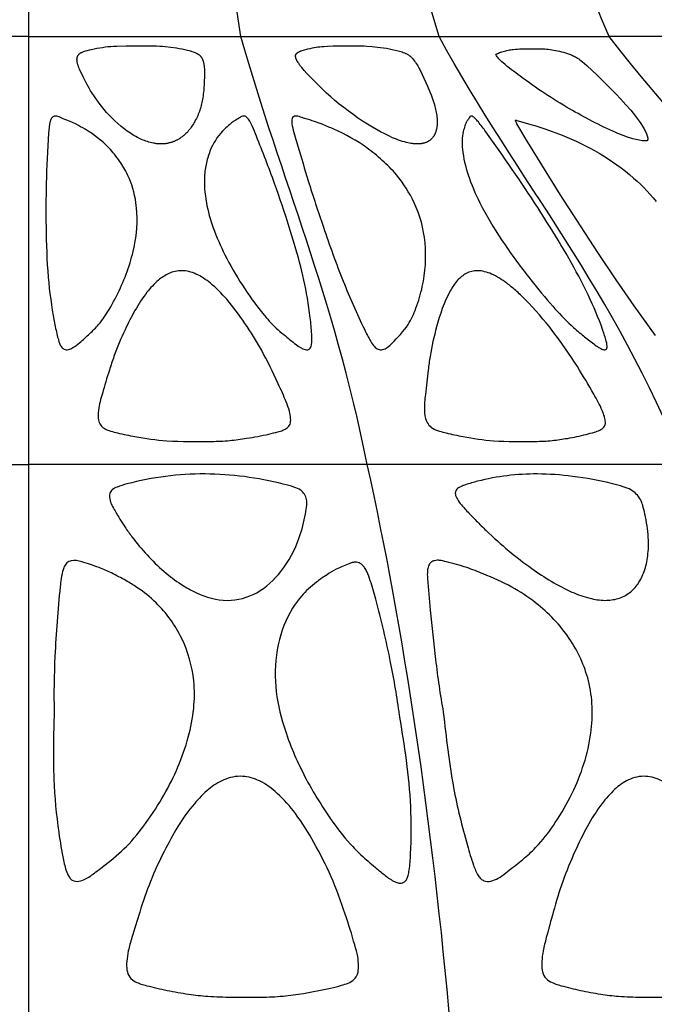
# Model space of a CAD drawing. Header units: millimetres. Extents: x 1250 to 1725, y 0 to 1655.
# Tile 67 of 256: x 1487 to 1519, y 510 to 560. Entities that reach past the tile are written whole.
import ezdxf

# ---------------------------------------------------------------- set-up
doc = ezdxf.new("R2010")
doc.units = ezdxf.units.MM
doc.header["$MEASUREMENT"] = 0
doc.layers.add('Crea2D$visibili$tangenti', color=7, linetype='Continuous', true_color=0x000000)

msp = doc.modelspace()

# ---------------------------------------------------------------- linework, layer by layer
at = {"layer": 'Crea2D$visibili$tangenti'}
for p, q in [((1487.599, 590.754), (1487.599, 558.668)), ((1487.599, 558.668), (1476.937, 558.668)), ((1487.599, 558.668), (1487.599, 537.2)), ((1487.599, 558.668), (1498.261, 558.668)), ((1498.261, 558.668), (1508.197, 558.668)), ((1508.197, 558.668), (1516.729, 558.668)), ((1523.275, 558.668), (1516.729, 558.668)), ((1470.601, 537.2), (1487.599, 537.2)), ((1504.597, 537.2), (1487.599, 537.2)), ((1487.599, 537.2), (1487.599, 508.928)), ((1520.437, 537.2), (1504.597, 537.2))]:
    msp.add_line(p, q, dxfattribs=at)
for points in [[(1494.254, 553.284), (1494.215, 553.284), (1494.176, 553.285), (1494.137, 553.287), (1494.098, 553.29), (1494.059, 553.294), (1494.021, 553.298), (1493.982, 553.303), (1493.944, 553.308), (1493.906, 553.315), (1493.867, 553.322), (1493.792, 553.338), (1493.716, 553.356), (1493.642, 553.377), (1493.568, 553.4), (1493.495, 553.426), (1493.422, 553.453), (1493.35, 553.482), (1493.278, 553.513), (1493.208, 553.545), (1493.138, 553.579), (1493.068, 553.615), (1492.98, 553.662), (1492.894, 553.712), (1492.808, 553.763), (1492.724, 553.817), (1492.64, 553.872), (1492.558, 553.929), (1492.477, 553.988), (1492.398, 554.048), (1492.319, 554.109), (1492.242, 554.173), (1492.09, 554.303), (1491.942, 554.438), (1491.799, 554.578), (1491.659, 554.721), (1491.524, 554.868), (1491.392, 555.019), (1491.265, 555.173), (1491.143, 555.331), (1491.025, 555.492), (1490.911, 555.657), (1490.802, 555.824), (1490.722, 555.954), (1490.645, 556.085), (1490.498, 556.352), (1490.358, 556.624), (1490.225, 556.899), (1490.168, 557.023), (1490.141, 557.085), (1490.116, 557.148), (1490.105, 557.18), (1490.094, 557.213), (1490.083, 557.245), (1490.074, 557.278), (1490.065, 557.311), (1490.058, 557.344), (1490.051, 557.378), (1490.046, 557.412), (1490.042, 557.442), (1490.04, 557.457), (1490.039, 557.472), (1490.038, 557.487), (1490.037, 557.503), (1490.037, 557.518), (1490.037, 557.533), (1490.038, 557.548), (1490.039, 557.563), (1490.041, 557.578), (1490.043, 557.593), (1490.044, 557.6), (1490.045, 557.607), (1490.047, 557.615), (1490.048, 557.622), (1490.05, 557.629), (1490.052, 557.636), (1490.054, 557.644), (1490.056, 557.651), (1490.058, 557.657), (1490.06, 557.662), (1490.062, 557.668), (1490.065, 557.674), (1490.067, 557.68), (1490.07, 557.686), (1490.072, 557.691), (1490.075, 557.697), (1490.078, 557.703), (1490.081, 557.708), (1490.087, 557.719), (1490.093, 557.73), (1490.1, 557.741), (1490.107, 557.751), (1490.115, 557.761), (1490.123, 557.771), (1490.131, 557.78), (1490.135, 557.785), (1490.14, 557.789), (1490.144, 557.794), (1490.149, 557.798), (1490.153, 557.802), (1490.158, 557.807), (1490.162, 557.811), (1490.167, 557.815), (1490.172, 557.819), (1490.178, 557.823), (1490.183, 557.828), (1490.189, 557.832), (1490.2, 557.839), (1490.212, 557.847), (1490.224, 557.854), (1490.236, 557.861), (1490.248, 557.867), (1490.261, 557.873), (1490.273, 557.879), (1490.286, 557.885), (1490.312, 557.895), (1490.339, 557.905), (1490.365, 557.915), (1490.415, 557.932), (1490.465, 557.948), (1490.565, 557.976), (1490.665, 558.002), (1490.766, 558.026), (1490.902, 558.056), (1491.039, 558.083), (1491.177, 558.107), (1491.315, 558.129), (1491.453, 558.148), (1491.592, 558.165), (1491.731, 558.178), (1491.87, 558.188), (1492.027, 558.197), (1492.499, 558.208), (1493.531, 558.211), (1494.025, 558.203), (1494.189, 558.196), (1494.327, 558.185), (1494.464, 558.171), (1495.024, 558.098), (1495.166, 558.076), (1495.308, 558.051), (1495.448, 558.022), (1495.519, 558.006), (1495.588, 557.989), (1495.658, 557.971), (1495.727, 557.951), (1495.796, 557.929), (1495.865, 557.906), (1495.918, 557.886), (1495.944, 557.876), (1495.97, 557.865), (1495.996, 557.854), (1496.021, 557.842), (1496.046, 557.83), (1496.07, 557.817), (1496.082, 557.81), (1496.094, 557.803), (1496.106, 557.796), (1496.117, 557.788), (1496.128, 557.781), (1496.14, 557.773), (1496.151, 557.765), (1496.161, 557.756), (1496.172, 557.748), (1496.182, 557.739), (1496.193, 557.73), (1496.202, 557.72), (1496.212, 557.711), (1496.222, 557.701), (1496.231, 557.691), (1496.24, 557.68), (1496.248, 557.669), (1496.257, 557.658), (1496.265, 557.647), (1496.273, 557.635), (1496.28, 557.624), (1496.288, 557.612), (1496.295, 557.599), (1496.302, 557.587), (1496.309, 557.574), (1496.315, 557.562), (1496.321, 557.549), (1496.327, 557.536), (1496.338, 557.51), (1496.348, 557.483), (1496.354, 557.467), (1496.36, 557.45), (1496.37, 557.417), (1496.379, 557.384), (1496.387, 557.35), (1496.395, 557.317), (1496.401, 557.283), (1496.406, 557.25), (1496.411, 557.216), (1496.418, 557.164), (1496.423, 557.112), (1496.427, 557.06), (1496.431, 557.008), (1496.434, 556.904), (1496.435, 556.799), (1496.433, 556.694), (1496.419, 556.379), (1496.393, 555.985), (1496.373, 555.789), (1496.361, 555.692), (1496.347, 555.594), (1496.334, 555.518), (1496.319, 555.441), (1496.303, 555.365), (1496.286, 555.289), (1496.267, 555.214), (1496.246, 555.138), (1496.224, 555.064), (1496.201, 554.99), (1496.175, 554.916), (1496.148, 554.843), (1496.12, 554.77), (1496.09, 554.698), (1496.058, 554.627), (1496.024, 554.556), (1495.989, 554.487), (1495.952, 554.418), (1495.918, 554.356), (1495.882, 554.296), (1495.844, 554.236), (1495.805, 554.177), (1495.765, 554.119), (1495.723, 554.063), (1495.68, 554.007), (1495.635, 553.953), (1495.589, 553.9), (1495.541, 553.849), (1495.491, 553.8), (1495.44, 553.752), (1495.414, 553.729), (1495.388, 553.706), (1495.361, 553.684), (1495.333, 553.662), (1495.306, 553.641), (1495.278, 553.62), (1495.249, 553.6), (1495.22, 553.58), (1495.193, 553.562), (1495.166, 553.545), (1495.139, 553.529), (1495.111, 553.513), (1495.083, 553.497), (1495.055, 553.482), (1495.026, 553.467), (1494.998, 553.453), (1494.969, 553.439), (1494.939, 553.426), (1494.91, 553.414), (1494.88, 553.402), (1494.85, 553.39), (1494.82, 553.379), (1494.789, 553.369), (1494.759, 553.359), (1494.728, 553.35), (1494.697, 553.341), (1494.666, 553.333), (1494.635, 553.325), (1494.604, 553.318), (1494.572, 553.312), (1494.541, 553.306), (1494.509, 553.301), (1494.477, 553.297), (1494.446, 553.293), (1494.414, 553.29), (1494.382, 553.287), (1494.35, 553.285), (1494.318, 553.284), (1494.286, 553.284)], [(1507.111, 553.284), (1507.07, 553.284), (1507.03, 553.286), (1506.989, 553.288), (1506.949, 553.292), (1506.909, 553.296), (1506.869, 553.3), (1506.789, 553.312), (1506.709, 553.326), (1506.63, 553.343), (1506.552, 553.362), (1506.474, 553.383), (1506.371, 553.413), (1506.269, 553.445), (1506.168, 553.48), (1506.068, 553.518), (1505.969, 553.557), (1505.87, 553.599), (1505.675, 553.686), (1505.469, 553.787), (1505.266, 553.893), (1505.065, 554.003), (1504.866, 554.118), (1504.61, 554.274), (1504.358, 554.435), (1504.11, 554.602), (1503.865, 554.775), (1503.637, 554.941), (1503.413, 555.113), (1503.192, 555.288), (1502.975, 555.468), (1502.762, 555.652), (1502.552, 555.84), (1502.346, 556.033), (1502.144, 556.23), (1501.569, 556.826), (1501.437, 556.967), (1501.373, 557.039), (1501.311, 557.113), (1501.254, 557.185), (1501.226, 557.222), (1501.199, 557.259), (1501.173, 557.297), (1501.148, 557.335), (1501.123, 557.374), (1501.099, 557.413), (1501.085, 557.438), (1501.071, 557.462), (1501.058, 557.488), (1501.052, 557.5), (1501.046, 557.513), (1501.04, 557.526), (1501.035, 557.539), (1501.03, 557.552), (1501.025, 557.566), (1501.02, 557.579), (1501.016, 557.593), (1501.013, 557.606), (1501.009, 557.62), (1501.007, 557.629), (1501.006, 557.639), (1501.004, 557.648), (1501.003, 557.657), (1501.002, 557.666), (1501.002, 557.675), (1501.001, 557.685), (1501.001, 557.694), (1501.001, 557.698), (1501.001, 557.703), (1501.002, 557.707), (1501.002, 557.712), (1501.002, 557.716), (1501.003, 557.721), (1501.003, 557.725), (1501.004, 557.73), (1501.005, 557.734), (1501.006, 557.738), (1501.007, 557.743), (1501.008, 557.747), (1501.009, 557.751), (1501.01, 557.755), (1501.012, 557.759), (1501.013, 557.764), (1501.015, 557.768), (1501.017, 557.772), (1501.019, 557.776), (1501.021, 557.78), (1501.023, 557.784), (1501.025, 557.787), (1501.028, 557.791), (1501.03, 557.795), (1501.033, 557.799), (1501.035, 557.802), (1501.038, 557.806), (1501.041, 557.81), (1501.043, 557.813), (1501.046, 557.817), (1501.049, 557.82), (1501.053, 557.823), (1501.059, 557.83), (1501.066, 557.837), (1501.072, 557.843), (1501.079, 557.849), (1501.087, 557.855), (1501.094, 557.861), (1501.102, 557.867), (1501.109, 557.872), (1501.118, 557.878), (1501.126, 557.884), (1501.135, 557.889), (1501.143, 557.894), (1501.152, 557.899), (1501.161, 557.904), (1501.178, 557.913), (1501.196, 557.922), (1501.215, 557.93), (1501.233, 557.938), (1501.252, 557.945), (1501.271, 557.952), (1501.29, 557.959), (1501.328, 557.971), (1501.406, 557.993), (1501.623, 558.05), (1501.732, 558.076), (1501.841, 558.1), (1501.935, 558.118), (1502.03, 558.134), (1502.125, 558.149), (1502.22, 558.161), (1502.316, 558.172), (1502.412, 558.181), (1502.604, 558.195), (1502.889, 558.205), (1504.043, 558.211), (1504.178, 558.213), (1504.312, 558.211), (1504.447, 558.206), (1504.581, 558.198), (1504.849, 558.176), (1505.117, 558.147), (1505.412, 558.108), (1505.559, 558.085), (1505.706, 558.06), (1505.851, 558.03), (1505.996, 557.997), (1506.14, 557.959), (1506.212, 557.939), (1506.283, 557.917), (1506.343, 557.897), (1506.403, 557.876), (1506.461, 557.853), (1506.49, 557.841), (1506.519, 557.828), (1506.547, 557.815), (1506.575, 557.801), (1506.603, 557.786), (1506.63, 557.77), (1506.656, 557.754), (1506.682, 557.737), (1506.695, 557.728), (1506.707, 557.718), (1506.72, 557.709), (1506.732, 557.699), (1506.745, 557.688), (1506.758, 557.677), (1506.771, 557.666), (1506.784, 557.654), (1506.809, 557.63), (1506.833, 557.606), (1506.856, 557.58), (1506.879, 557.554), (1506.923, 557.501), (1506.97, 557.442), (1507.014, 557.381), (1507.056, 557.32), (1507.096, 557.257), (1507.132, 557.197), (1507.166, 557.136), (1507.199, 557.075), (1507.231, 557.013), (1507.352, 556.76), (1507.616, 556.183), (1507.739, 555.891), (1507.797, 555.744), (1507.852, 555.595), (1507.902, 555.452), (1507.948, 555.308), (1507.989, 555.162), (1508.008, 555.089), (1508.026, 555.015), (1508.042, 554.941), (1508.056, 554.867), (1508.069, 554.793), (1508.079, 554.718), (1508.088, 554.643), (1508.095, 554.568), (1508.099, 554.493), (1508.102, 554.418), (1508.102, 554.356), (1508.1, 554.293), (1508.097, 554.231), (1508.094, 554.201), (1508.091, 554.17), (1508.087, 554.139), (1508.083, 554.108), (1508.078, 554.078), (1508.072, 554.047), (1508.066, 554.017), (1508.059, 553.987), (1508.051, 553.957), (1508.043, 553.927), (1508.035, 553.903), (1508.027, 553.879), (1508.019, 553.856), (1508.01, 553.833), (1508.001, 553.81), (1507.991, 553.787), (1507.98, 553.765), (1507.969, 553.742), (1507.958, 553.721), (1507.945, 553.699), (1507.932, 553.678), (1507.919, 553.657), (1507.905, 553.637), (1507.89, 553.617), (1507.875, 553.598), (1507.859, 553.579), (1507.842, 553.56), (1507.825, 553.542), (1507.807, 553.525), (1507.788, 553.508), (1507.769, 553.492), (1507.75, 553.476), (1507.729, 553.461), (1507.709, 553.447), (1507.688, 553.433), (1507.666, 553.42), (1507.644, 553.407), (1507.622, 553.395), (1507.6, 553.384), (1507.577, 553.373), (1507.554, 553.363), (1507.531, 553.354), (1507.505, 553.345), (1507.48, 553.336), (1507.454, 553.329), (1507.429, 553.322), (1507.403, 553.315), (1507.377, 553.31), (1507.35, 553.305), (1507.324, 553.3), (1507.298, 553.297), (1507.271, 553.293), (1507.244, 553.291), (1507.218, 553.288), (1507.164, 553.285)]]:
    msp.add_lwpolyline(points, close=True, dxfattribs=at)
for points in [[(1511.045, 557.774), (1511.052, 557.779), (1511.06, 557.785), (1511.067, 557.79), (1511.075, 557.795), (1511.082, 557.799), (1511.09, 557.804), (1511.098, 557.808), (1511.106, 557.813), (1511.122, 557.821), (1511.139, 557.828), (1511.172, 557.843), (1511.232, 557.866), (1511.292, 557.888), (1511.353, 557.907), (1511.414, 557.926), (1511.476, 557.943), (1511.539, 557.959), (1511.602, 557.973), (1511.665, 557.987), (1511.728, 557.999), (1511.792, 558.01), (1511.856, 558.019), (1511.92, 558.028), (1512.025, 558.039), (1512.13, 558.047), (1512.235, 558.054), (1512.341, 558.058), (1512.562, 558.063), (1513.227, 558.061), (1513.272, 558.062), (1513.317, 558.062), (1513.362, 558.061), (1513.407, 558.06), (1513.496, 558.054), (1513.585, 558.045), (1513.674, 558.035), (1513.762, 558.022), (1513.939, 557.993), (1514.141, 557.954), (1514.242, 557.933), (1514.343, 557.909), (1514.443, 557.883), (1514.542, 557.855), (1514.64, 557.823), (1514.688, 557.806), (1514.737, 557.789), (1514.789, 557.768), (1514.84, 557.747), (1514.891, 557.724), (1514.942, 557.7), (1514.992, 557.675), (1515.041, 557.649), (1515.089, 557.621), (1515.137, 557.592), (1515.169, 557.572), (1515.2, 557.551), (1515.262, 557.507), (1515.323, 557.462), (1515.382, 557.415), (1515.499, 557.317), (1515.613, 557.216), (1516.13, 556.735), (1516.603, 556.271), (1517.067, 555.797), (1517.322, 555.527), (1517.573, 555.252), (1517.815, 554.971), (1517.932, 554.827), (1518.047, 554.681), (1518.139, 554.559), (1518.228, 554.435), (1518.314, 554.309), (1518.396, 554.181), (1518.454, 554.085), (1518.482, 554.036), (1518.508, 553.987), (1518.534, 553.937), (1518.558, 553.886), (1518.581, 553.836), (1518.602, 553.784), (1518.618, 553.742), (1518.625, 553.721), (1518.632, 553.7), (1518.638, 553.679), (1518.644, 553.657), (1518.65, 553.635), (1518.655, 553.613), (1518.658, 553.599), (1518.661, 553.584), (1518.662, 553.576), (1518.663, 553.569), (1518.664, 553.561), (1518.665, 553.554), (1518.665, 553.546), (1518.665, 553.539), (1518.665, 553.535), (1518.665, 553.532), (1518.665, 553.528), (1518.665, 553.524), (1518.665, 553.52), (1518.664, 553.517), (1518.664, 553.513), (1518.663, 553.51), (1518.663, 553.506), (1518.662, 553.502), (1518.661, 553.499), (1518.66, 553.495), (1518.659, 553.492), (1518.658, 553.488), (1518.657, 553.485), (1518.656, 553.481), (1518.655, 553.48), (1518.655, 553.478), (1518.654, 553.476), (1518.653, 553.475), (1518.652, 553.473), (1518.652, 553.472), (1518.651, 553.47), (1518.65, 553.468), (1518.649, 553.467), (1518.648, 553.466), (1518.647, 553.464), (1518.646, 553.463), (1518.645, 553.461), (1518.644, 553.46), (1518.643, 553.459), (1518.642, 553.457), (1518.641, 553.456), (1518.639, 553.455), (1518.638, 553.454), (1518.637, 553.453), (1518.636, 553.452), (1518.635, 553.451), (1518.634, 553.451), (1518.634, 553.45), (1518.633, 553.45), (1518.632, 553.449), (1518.631, 553.449), (1518.63, 553.448), (1518.629, 553.447), (1518.628, 553.446), (1518.626, 553.446), (1518.625, 553.445), (1518.624, 553.445), (1518.622, 553.444), (1518.621, 553.444), (1518.62, 553.443), (1518.618, 553.443), (1518.617, 553.442), (1518.615, 553.442), (1518.612, 553.441), (1518.609, 553.44), (1518.606, 553.44), (1518.603, 553.439), (1518.6, 553.439), (1518.597, 553.438), (1518.59, 553.438), (1518.552, 553.436), (1518.547, 553.435), (1518.544, 553.435), (1518.542, 553.435), (1518.539, 553.434), (1518.538, 553.434), (1518.537, 553.434)], [(1519.061, 543.67), (1517.989, 545.162), (1517.077, 546.473), (1516.162, 547.846), (1514.279, 550.75), (1512.574, 553.499), (1512.194, 554.131), (1512.103, 554.295), (1512.079, 554.34), (1512.057, 554.385), (1512.047, 554.408), (1512.037, 554.431), (1512.027, 554.455), (1512.019, 554.479), (1512.032, 554.476), (1512.045, 554.474), (1512.057, 554.471), (1512.07, 554.469), (1512.095, 554.462), (1512.868, 554.249), (1513.006, 554.209), (1513.144, 554.166), (1513.545, 554.029), (1514.365, 553.728), (1514.605, 553.632), (1514.843, 553.53), (1515.079, 553.423), (1515.312, 553.312), (1515.543, 553.195), (1515.772, 553.074), (1515.998, 552.948), (1516.222, 552.818), (1516.45, 552.68), (1516.675, 552.537), (1516.898, 552.389), (1517.117, 552.236), (1517.332, 552.079), (1517.543, 551.916), (1517.751, 551.748), (1517.954, 551.575), (1518.128, 551.419), (1518.298, 551.259), (1518.464, 551.095), (1518.625, 550.927), (1518.783, 550.755), (1518.936, 550.578), (1519.084, 550.398)]]:
    msp.add_lwpolyline(points, dxfattribs=at)
for points in [[(1498.261, 558.668), (1496.733, 568.1), (1496.505, 579.892), (1496.828, 590.754)], [(1508.197, 558.668), (1505.244, 568.1), (1504.805, 579.892), (1505.428, 590.754)], [(1516.729, 558.668), (1512.552, 568.1), (1511.931, 579.892), (1512.813, 590.754)], [(1504.597, 537.2), (1502.843, 545.88), (1500.32, 551.396), (1498.261, 558.668)], [(1520.437, 537.2), (1517.047, 545.88), (1512.173, 551.396), (1508.197, 558.668)], [(1534.038, 537.2), (1529.245, 545.88), (1522.352, 551.396), (1516.729, 558.668)], [(1508.777, 508.928), (1507.864, 519.262), (1506.437, 528.912), (1504.597, 537.2)]]:
    msp.add_open_spline(points, degree=3, dxfattribs=at)
for points, knots in [([(1518.537, 553.434), (1518.327, 553.44), (1517.821, 553.551), (1516.532, 554.055), (1515.068, 554.841), (1513.478, 555.803), (1512.381, 556.598), (1511.588, 557.183), (1511.206, 557.542), (1511.088, 557.689), (1511.053, 557.749), (1511.045, 557.774)], [0, 0, 0, 0, 0.627268, 1.547415, 4.145774, 5.602018, 7.124037, 8.204361, 8.561516, 8.691088, 8.768979, 8.768979, 8.768979, 8.768979]), ([(1492.994, 550.335), (1493.098, 549.669), (1493.018, 548.186), (1492.417, 546.396), (1491.714, 545.057), (1491.202, 544.285), (1490.666, 543.751), (1490.239, 543.364), (1489.886, 543.082), (1489.622, 542.95), (1489.354, 542.958), (1489.199, 543.167), (1489.118, 543.406), (1489.006, 543.812), (1488.796, 544.88), (1488.54, 546.693), (1488.501, 548.275), (1488.485, 549.115), (1488.471, 549.843), (1488.482, 551.413), (1488.568, 553.183), (1488.638, 554.287), (1488.745, 554.586), (1488.893, 554.703), (1489.117, 554.664), (1489.367, 554.528), (1489.69, 554.429), (1490.047, 554.241), (1490.741, 553.864), (1491.521, 553.282), (1492.179, 552.446), (1492.716, 551.554), (1492.919, 550.818), (1492.994, 550.335)], [0, 0, 0, 0, 2.015237, 4.407474, 5.621902, 6.547978, 7.180234, 7.879051, 8.282135, 8.531843, 8.757654, 9.036707, 9.238675, 9.540592, 10.288318, 12.506175, 15.027693, 15.027693, 15.027693, 17.211143, 19.73536, 20.346679, 20.525174, 20.677191, 20.873544, 21.168435, 21.542461, 21.872013, 22.381713, 23.90978, 24.764741, 25.55622, 27.024838, 27.024838, 27.024838, 27.024838]), ([(1496.527, 550.335), (1496.448, 550.796), (1496.379, 551.502), (1496.536, 552.427), (1496.794, 553.239), (1497.229, 553.857), (1497.669, 554.234), (1497.894, 554.43), (1498.113, 554.528), (1498.279, 554.664), (1498.438, 554.703), (1498.593, 554.59), (1498.717, 554.415), (1498.871, 554.093), (1499.289, 553.053), (1499.934, 551.379), (1500.456, 549.849), (1500.684, 549.115), (1501.05, 547.945), (1501.481, 546.438), (1501.736, 544.62), (1501.805, 543.919), (1501.818, 543.486), (1501.809, 543.243), (1501.772, 543.051), (1501.622, 542.944), (1501.351, 542.987), (1500.953, 543.267), (1500.484, 543.655), (1499.897, 544.142), (1498.801, 545.405), (1497.718, 547.091), (1496.859, 549.011), (1496.603, 549.905), (1496.527, 550.335)], [0, 0, 0, 0, 1.408946, 2.101139, 2.803576, 3.95574, 4.324074, 4.540234, 4.849962, 5.031203, 5.182537, 5.318117, 5.554456, 5.845437, 6.378479, 8.921656, 11.226258, 11.226258, 11.226258, 14.90903, 15.910604, 16.726849, 17.025619, 17.206826, 17.458583, 17.591276, 17.720803, 18.247139, 19.04082, 19.548678, 20.529582, 24.054345, 25.523081, 26.833338, 26.833338, 26.833338, 26.833338]), ([(1506.949, 550.335), (1507.25, 549.706), (1507.615, 548.298), (1507.484, 546.466), (1507.085, 545.105), (1506.635, 544.096), (1506.049, 543.499), (1505.629, 543.071), (1505.377, 542.949), (1505.13, 542.96), (1504.921, 543.131), (1504.698, 543.477), (1504.169, 544.568), (1503.321, 546.462), (1502.71, 548.203), (1502.395, 549.115), (1502.13, 549.884), (1501.686, 551.229), (1501.197, 552.898), (1500.899, 553.914), (1500.784, 554.399), (1500.834, 554.615), (1500.975, 554.709), (1501.205, 554.656), (1501.525, 554.537), (1501.925, 554.428), (1502.403, 554.243), (1503.315, 553.862), (1504.357, 553.3), (1505.366, 552.468), (1506.232, 551.601), (1506.711, 550.837), (1506.949, 550.335)], [0, 0, 0, 0, 2.088402, 4.304107, 5.439592, 6.342883, 7.593324, 7.904361, 8.159534, 8.398267, 8.623397, 8.93991, 9.631206, 12.262322, 15.159963, 15.159963, 15.159963, 17.600356, 19.408311, 20.375752, 20.777086, 20.900849, 21.012209, 21.252826, 21.566892, 22.063988, 22.474945, 23.113419, 25.023424, 26.012869, 27.023832, 28.69199, 28.69199, 28.69199, 28.69199]), ([(1510.242, 550.335), (1510.016, 550.789), (1509.638, 551.655), (1509.349, 552.871), (1509.337, 553.713), (1509.481, 554.154), (1509.536, 554.328), (1509.605, 554.451), (1509.682, 554.535), (1509.726, 554.625), (1509.765, 554.679), (1509.835, 554.693), (1509.922, 554.638), (1510.037, 554.54), (1510.255, 554.29), (1510.646, 553.751), (1511.877, 552.015), (1512.952, 550.423), (1513.763, 549.115), (1514.493, 547.939), (1515.515, 546.202), (1516.318, 544.242), (1516.566, 543.478), (1516.618, 543.257), (1516.636, 543.099), (1516.598, 542.956), (1516.419, 542.952), (1516.289, 543.033), (1516.097, 543.142), (1515.8, 543.374), (1515.352, 543.725), (1514.658, 544.307), (1513.804, 545.236), (1512.621, 546.656), (1511.366, 548.369), (1510.56, 549.691), (1510.242, 550.335)], [0, 0, 0, 0, 1.521757, 2.828415, 3.726912, 4.02937, 4.200387, 4.279272, 4.447911, 4.541465, 4.576255, 4.644691, 4.735134, 4.874449, 5.103381, 5.725247, 6.872557, 11.487471, 11.487471, 11.487471, 15.643645, 17.516019, 17.829129, 18.054503, 18.196304, 18.305944, 18.463411, 18.637471, 18.79126, 19.110515, 19.773754, 20.496068, 21.82606, 23.553626, 26.039022, 28.192574, 28.192574, 28.192574, 28.192574]), ([(1496.79, 538.36), (1496.041, 538.357), (1494.751, 538.329), (1493.177, 538.548), (1492.244, 538.742), (1491.775, 538.863), (1491.498, 538.952), (1491.253, 539.092), (1491.071, 539.455), (1491.104, 540.04), (1491.339, 540.881), (1491.608, 541.782), (1491.957, 542.858), (1492.528, 544.195), (1493.23, 545.514), (1494.047, 546.424), (1494.455, 546.698), (1494.648, 546.783), (1494.848, 546.874), (1495.317, 546.979), (1496.063, 546.784), (1496.822, 546.258), (1497.651, 545.42), (1498.485, 544.279), (1499.366, 542.871), (1500.011, 541.527), (1500.475, 540.498), (1500.695, 539.917), (1500.762, 539.541), (1500.751, 539.152), (1500.436, 538.924), (1500.054, 538.828), (1499.444, 538.669), (1498.639, 538.525), (1497.681, 538.389), (1497.093, 538.365), (1496.79, 538.36)], [0, 0, 0, 0, 2.248985, 3.858774, 4.756953, 5.107395, 5.312227, 5.629954, 5.929822, 6.489772, 7.344492, 8.565744, 9.296745, 10.744078, 12.924057, 13.755366, 14.387253, 14.387253, 14.387253, 15.048793, 15.784947, 16.648745, 17.796538, 19.31356, 20.879679, 22.778503, 23.7749, 24.272276, 24.636836, 24.920691, 25.398696, 25.667467, 26.137713, 27.27399, 28.124687, 29.03681, 29.03681, 29.03681, 29.03681]), ([(1513.03, 538.36), (1512.33, 538.356), (1511.112, 538.33), (1509.62, 538.551), (1508.721, 538.743), (1508.261, 538.863), (1507.982, 538.954), (1507.73, 539.095), (1507.507, 539.445), (1507.438, 540.01), (1507.521, 540.863), (1507.627, 541.764), (1507.777, 542.897), (1508.087, 544.247), (1508.506, 545.558), (1509.086, 546.439), (1509.395, 546.698), (1509.557, 546.783), (1509.73, 546.879), (1510.173, 546.977), (1510.898, 546.771), (1511.514, 546.37), (1512.064, 545.925), (1513.383, 544.646), (1514.692, 542.886), (1515.849, 540.934), (1516.292, 540.142), (1516.46, 539.725), (1516.521, 539.51), (1516.558, 539.279), (1516.474, 539.047), (1516.248, 538.911), (1515.947, 538.811), (1515.405, 538.663), (1514.701, 538.519), (1513.85, 538.388), (1513.31, 538.365), (1513.03, 538.36)], [0, 0, 0, 0, 2.101826, 3.641122, 4.515313, 4.861103, 5.066105, 5.39466, 5.711589, 6.280401, 7.068041, 8.291781, 8.991909, 10.500807, 12.448959, 13.092798, 13.64073, 13.64073, 13.64073, 14.23337, 14.953993, 15.853327, 16.433468, 17.073912, 21.360108, 22.970136, 23.891544, 24.078166, 24.315471, 24.561941, 24.771106, 25.022839, 25.315664, 25.737717, 26.699887, 27.475137, 28.317095, 28.317095, 28.317095, 28.317095]), ([(1496.458, 536.727), (1497.118, 536.727), (1498.439, 536.627), (1499.925, 536.351), (1500.865, 536.098), (1501.239, 535.944), (1501.469, 535.723), (1501.571, 535.45), (1501.567, 535.108), (1501.46, 534.466), (1501.164, 533.294), (1500.411, 531.862), (1499.145, 530.675), (1498.089, 530.382), (1497.576, 530.387), (1497.038, 530.394), (1496.232, 530.623), (1495.194, 531.207), (1494.049, 532.089), (1493.128, 533.092), (1492.372, 534.157), (1491.996, 534.79), (1491.675, 535.334), (1491.652, 535.739), (1491.809, 535.961), (1492.12, 536.111), (1493.645, 536.541), (1495.138, 536.732), (1496.458, 536.727)], [0, 0, 0, 0, 1.979204, 3.969334, 4.525743, 4.90052, 5.170255, 5.467443, 5.748147, 6.192211, 7.418971, 9.362517, 10.990145, 12.530416, 12.530416, 12.530416, 14.136442, 15.000533, 16.097078, 18.460597, 19.065036, 20.010783, 20.67403, 20.94815, 21.173207, 21.454686, 21.969837, 25.929313, 25.929313, 25.929313, 25.929313]), ([(1513.125, 536.727), (1513.718, 536.726), (1514.989, 536.631), (1516.425, 536.366), (1517.393, 536.111), (1517.916, 535.918), (1518.263, 535.574), (1518.433, 535.114), (1518.577, 534.481), (1518.72, 533.631), (1518.694, 532.653), (1518.529, 531.862), (1518.216, 531.221), (1517.766, 530.736), (1517.179, 530.44), (1516.738, 530.387), (1516.517, 530.387), (1516.259, 530.39), (1515.691, 530.482), (1514.413, 530.948), (1513.071, 531.797), (1511.667, 532.87), (1510.841, 533.613), (1510.226, 534.212), (1509.834, 534.623), (1509.435, 535.03), (1509.161, 535.367), (1509.019, 535.627), (1508.995, 535.88), (1509.153, 536.029), (1509.327, 536.113), (1509.649, 536.228), (1510.897, 536.59), (1512.117, 536.733), (1513.125, 536.727)], [0, 0, 0, 0, 1.778142, 3.81895, 4.37223, 4.782314, 5.479135, 5.783285, 6.234874, 7.432627, 8.357552, 9.156778, 9.849092, 10.472102, 11.120312, 11.785763, 11.785763, 11.785763, 12.558349, 13.504748, 15.84823, 17.293542, 18.815926, 19.171396, 19.870983, 20.517578, 20.882728, 21.171716, 21.399735, 21.607121, 21.758728, 21.996991, 22.628133, 25.652997, 25.652997, 25.652997, 25.652997]), ([(1488.894, 524.772), (1488.864, 525.712), (1488.915, 527.815), (1489.084, 530.045), (1489.229, 531.395), (1489.279, 531.712), (1489.347, 531.994), (1489.498, 532.27), (1489.839, 532.442), (1490.405, 532.289), (1491.068, 532.072), (1491.812, 531.745), (1492.441, 531.41), (1493.219, 530.949), (1494.284, 530.082), (1495.412, 528.532), (1495.815, 527.085), (1495.895, 526.352), (1495.945, 525.89), (1495.929, 524.934), (1495.542, 522.959), (1494.696, 521.03), (1493.546, 519.247), (1492.588, 518.041), (1491.619, 517.243), (1491, 516.768), (1490.662, 516.517), (1490.433, 516.387), (1490.129, 516.264), (1489.837, 516.294), (1489.647, 516.474), (1489.48, 516.806), (1489.31, 517.577), (1489.04, 519.158), (1488.807, 521.637), (1488.86, 523.656), (1488.894, 524.772)], [0, 0, 0, 0, 2.818543, 6.309547, 6.704732, 6.893835, 7.271949, 7.572389, 7.815208, 8.355428, 9.273436, 9.944471, 10.769936, 11.421107, 12.652421, 14.872019, 17.086241, 17.086241, 17.086241, 18.479246, 19.942727, 23.101737, 24.746712, 26.306561, 27.703558, 28.496356, 28.654072, 28.963667, 29.283968, 29.63059, 29.797636, 30.035393, 30.744777, 32.155736, 34.849054, 38.203281, 38.203281, 38.203281, 38.203281]), ([(1506.21, 524.626), (1506.475, 523.111), (1506.821, 520.796), (1506.809, 518.183), (1506.732, 517.028), (1506.658, 516.61), (1506.591, 516.409), (1506.485, 516.259), (1506.313, 516.187), (1506.113, 516.211), (1505.809, 516.344), (1505.434, 516.624), (1504.905, 517.076), (1504.309, 517.566), (1503.538, 518.36), (1502.483, 519.757), (1501.27, 521.776), (1500.33, 524.107), (1500.023, 525.633), (1499.989, 526.318), (1499.956, 527.023), (1500.063, 528.394), (1500.751, 529.975), (1501.513, 530.866), (1501.974, 531.251), (1502.292, 531.48), (1502.619, 531.698), (1502.987, 531.935), (1503.382, 532.098), (1503.664, 532.217), (1503.902, 532.31), (1504.14, 532.311), (1504.34, 532.191), (1504.476, 532.011), (1504.619, 531.756), (1504.804, 531.222), (1505.228, 529.709), (1505.761, 527.467), (1506.099, 525.515), (1506.21, 524.626)], [0, 0, 0, 0, 4.617708, 7.000076, 7.823815, 8.090244, 8.270724, 8.458219, 8.628327, 8.804447, 9.052504, 9.618451, 10.20092, 11.143032, 11.92894, 13.517806, 16.385102, 18.977546, 21.031095, 21.031095, 21.031095, 23.151287, 25.107153, 26.122867, 26.645205, 26.906388, 27.298665, 27.824958, 28.216584, 28.575087, 28.74718, 28.981296, 29.263381, 29.422276, 29.652532, 30.141563, 31.112248, 34.367224, 37.052509, 37.052509, 37.052509, 37.052509]), ([(1508.41, 524.772), (1508.249, 525.649), (1508.011, 527.357), (1507.788, 529.601), (1507.635, 531.084), (1507.599, 531.825), (1507.656, 532.11), (1507.771, 532.306), (1507.991, 532.397), (1508.256, 532.4), (1508.795, 532.262), (1509.535, 532.066), (1510.633, 531.637), (1511.823, 531.109), (1513.355, 530.102), (1514.817, 528.587), (1515.495, 527.107), (1515.69, 526.352), (1515.908, 525.498), (1515.949, 523.526), (1515.154, 521.118), (1514.11, 519.312), (1513.327, 518.247), (1512.679, 517.623), (1512.115, 517.16), (1511.652, 516.789), (1511.189, 516.445), (1510.811, 516.28), (1510.495, 516.275), (1510.278, 516.419), (1510.082, 516.668), (1509.865, 517.242), (1509.43, 518.712), (1508.802, 521.253), (1508.552, 523.511), (1508.41, 524.772)], [0, 0, 0, 0, 2.674527, 5.170769, 6.764421, 7.147602, 7.395247, 7.622872, 7.814879, 8.069762, 8.416718, 9.477319, 10.367406, 11.94988, 13.377066, 15.850079, 18.188296, 18.188296, 18.188296, 20.829027, 24.006585, 25.702367, 27.081306, 27.961008, 28.39202, 29.272609, 29.739942, 30.123773, 30.490069, 30.661115, 30.868148, 31.444211, 32.486285, 35.471908, 39.284641, 39.284641, 39.284641, 39.284641]), ([(1499.275, 510.48), (1498.786, 510.473), (1497.893, 510.473), (1496.677, 510.503), (1495.59, 510.628), (1494.568, 510.81), (1493.677, 511.01), (1493.027, 511.195), (1492.649, 511.46), (1492.517, 511.86), (1492.523, 512.306), (1492.611, 512.857), (1492.852, 513.675), (1493.202, 514.845), (1493.699, 516.305), (1494.556, 518.158), (1495.481, 519.757), (1496.585, 520.907), (1497.121, 521.259), (1497.396, 521.378), (1497.69, 521.507), (1498.32, 521.635), (1499.284, 521.349), (1500.182, 520.669), (1501.1, 519.617), (1501.977, 518.192), (1502.826, 516.512), (1503.463, 514.772), (1503.879, 513.427), (1504.126, 512.556), (1504.168, 512.056), (1504.143, 511.654), (1503.947, 511.337), (1503.642, 511.179), (1503.239, 511.051), (1502.493, 510.865), (1501.513, 510.682), (1500.351, 510.515), (1499.641, 510.485), (1499.275, 510.48)], [0, 0, 0, 0, 1.466354, 2.680443, 3.646665, 4.746785, 5.793721, 6.387284, 6.765538, 7.144328, 7.589021, 8.11448, 8.806094, 10.148271, 11.777568, 13.427451, 16.27243, 17.289063, 18.182629, 18.182629, 18.182629, 19.1507, 20.045654, 21.135197, 22.497806, 24.222621, 26.138316, 28.146703, 29.766642, 30.3675, 30.859606, 31.262166, 31.567497, 31.931577, 32.269983, 32.842825, 34.231988, 35.263356, 36.36125, 36.36125, 36.36125, 36.36125]), ([(1519.7, 510.48), (1519.245, 510.473), (1518.412, 510.473), (1517.277, 510.503), (1516.259, 510.629), (1515.298, 510.81), (1514.456, 511.011), (1513.837, 511.197), (1513.474, 511.464), (1513.345, 511.861), (1513.342, 512.305), (1513.416, 512.856), (1513.631, 513.674), (1513.942, 514.843), (1514.38, 516.3), (1515.144, 518.145), (1515.961, 519.741), (1516.957, 520.902), (1517.446, 521.258), (1517.699, 521.378), (1517.966, 521.508), (1518.557, 521.635), (1519.466, 521.343), (1520.316, 520.663), (1521.198, 519.612), (1522.045, 518.19), (1522.865, 516.508), (1523.48, 514.79), (1523.889, 513.446), (1524.133, 512.575), (1524.187, 512.057), (1524.172, 511.659), (1524.006, 511.343), (1523.726, 511.178), (1523.359, 511.051), (1522.676, 510.864), (1521.773, 510.682), (1520.699, 510.515), (1520.04, 510.485), (1519.7, 510.48)], [0, 0, 0, 0, 1.365612, 2.498974, 3.404259, 4.440144, 5.432939, 6.002016, 6.372085, 6.750295, 7.195098, 7.718888, 8.405809, 9.735581, 11.345476, 12.966567, 15.727493, 16.693916, 17.528917, 17.528917, 17.528917, 18.425532, 19.269751, 20.32463, 21.664063, 23.37218, 25.275755, 27.278069, 28.834649, 29.495714, 29.98833, 30.388997, 30.683833, 31.02199, 31.332667, 31.858732, 33.140519, 34.097061, 35.116673, 35.116673, 35.116673, 35.116673])]:
    msp.add_open_spline(points, degree=3, knots=knots, dxfattribs=at)

doc.saveas('drawing.dxf')
